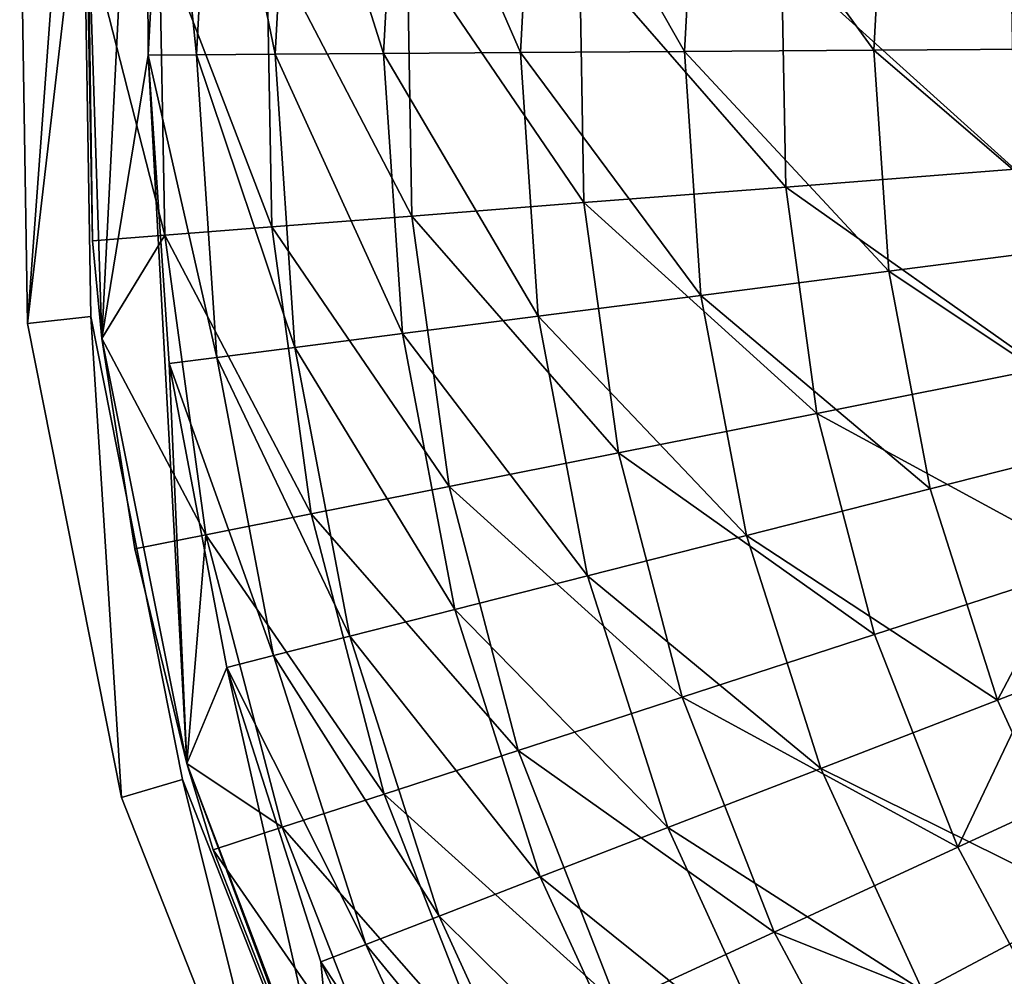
# Model space of a CAD drawing. Header units: millimetres. Extents: x 0 to 127, y 0 to 127.
# Tile 3 of 37: x 0 to 23, y 41 to 64. Entities that reach past the tile are written whole.
import ezdxf

# ---------------------------------------------------------------- set-up
doc = ezdxf.new("R2010")
doc.units = ezdxf.units.MM
doc.header["$LTSCALE"] = 25.4
doc.layers.get('0').update_dxf_attribs({"true_color": 0xff5454})

# ---------------------------------------------------------------- blocks, each defined once
blk = doc.blocks.new('POINT-TONE-8220.STL')
at = {"color": 250, "true_color": 0x262626}
mesh = blk.add_polyface(dxfattribs=at)
corners = [(25.452, 102.825, -123), (23.788, 80.209, -123), (23.603, 91.592, -123), (25.099, 91.482, -123), (26.905, 102.449, -123), (29.278, 113.547, -123), (30.64, 112.918, -123), (34.957, 123.413, -123), (36.185, 122.552, -123), (42.307, 132.107, -123), (43.361, 131.04, -123), (51.09, 139.35, -123), (51.937, 138.111, -123), (61.026, 144.907, -123), (61.638, 143.537, -123), (71.794, 148.601, -123), (72.152, 147.144, -123), (83.049, 150.313, -123), (83.141, 148.815, -123), (94.428, 149.987, -123), (94.251, 148.498, -123), (105.127, 146.201, -123), (105.567, 147.635, -123), (110.366, 144.332, -123), (110.933, 145.72, -123), (115.417, 142, -123), (116.107, 143.332, -123), (124.793, 136.028, -123), (125.709, 137.216, -123), (132.951, 128.479, -123), (134.064, 129.484, -123), (139.63, 119.594, -123), (140.905, 120.385, -123), (144.615, 109.66, -123), (146.011, 110.21, -123), (147.746, 98.995, -123), (149.218, 99.286, -123), (148.923, 87.942, -123), (25.28, 80.368, -123), (26.003, 69.043, -123), (27.442, 69.465, -123), (30.176, 58.451, -123), (31.517, 59.124, -123), (36.174, 48.775, -123), (37.373, 49.676, -123), (43.803, 40.325, -123), (44.822, 41.426, -123), (52.818, 33.373, -123), (53.624, 34.638, -123), (62.929, 28.142, -123), (63.496, 29.531, -123), (73.812, 24.801, -123), (74.122, 26.269, -123), (85.117, 23.457, -123), (85.16, 24.957, -123), (96.48, 24.153, -123), (96.254, 25.636, -123), (107.049, 28.286, -123), (107.536, 26.867, -123), (117.197, 32.82, -123), (117.929, 31.511, -123), (126.373, 39.094, -123), (127.327, 37.937, -123), (134.28, 46.906, -123), (135.426, 45.937, -123), (140.666, 56.003, -123), (141.966, 55.255, -123), (145.325, 66.095, -123), (146.738, 65.591, -123), (148.107, 76.857, -123), (149.587, 76.613, -123), (150.423, 87.966, -123)]
mesh.append_faces([[corners[k] for k in face] for face in [(0, 1, 2), (70, 36, 71)]], dxfattribs={"vtx0": -1, "color": 250})
mesh.append_faces([[corners[k] for k in face] for face in [(3, 0, 4), (4, 5, 6), (6, 7, 8), (8, 9, 10), (10, 11, 12), (12, 13, 14), (14, 15, 16), (16, 17, 18), (18, 19, 20), (20, 19, 21), (21, 22, 23), (23, 24, 25), (25, 26, 27), (27, 28, 29), (29, 30, 31), (31, 32, 33), (33, 34, 35), (35, 36, 37), (1, 38, 39), (38, 1, 3), (39, 40, 41), (41, 42, 43), (43, 44, 45), (45, 46, 47), (47, 48, 49), (49, 50, 51), (51, 52, 53), (53, 54, 55), (55, 57, 58), (58, 59, 60), (60, 61, 62), (62, 63, 64), (64, 65, 66), (66, 67, 68), (68, 69, 70)]], dxfattribs={"vtx0": -1, "vtx1": -1, "color": 250})
mesh.append_faces([[corners[k] for k in face] for face in [(1, 0, 3), (70, 37, 36)]], dxfattribs={"vtx0": -1, "vtx1": -1, "vtx2": -1, "color": 250})
mesh.append_faces([[corners[k] for k in face] for face in [(4, 0, 5), (6, 5, 7), (8, 7, 9), (10, 9, 11), (12, 11, 13), (14, 13, 15), (16, 15, 17), (18, 17, 19), (21, 19, 22), (23, 22, 24), (25, 24, 26), (27, 26, 28), (29, 28, 30), (31, 30, 32), (33, 32, 34), (35, 34, 36), (39, 38, 40), (41, 40, 42), (43, 42, 44), (45, 44, 46), (47, 46, 48), (49, 48, 50), (51, 50, 52), (53, 52, 54), (55, 54, 56), (55, 56, 57), (58, 57, 59), (60, 59, 61), (62, 61, 63), (64, 63, 65), (66, 65, 67), (68, 67, 69), (70, 69, 37)]], dxfattribs={"vtx0": -1, "vtx2": -1, "color": 250})
mesh = blk.add_polyface(dxfattribs=at)
corners = [(23.788, 80.209), (25.28, 80.368), (25.099, 91.482), (26.003, 69.043), (27.442, 69.465), (30.176, 58.451), (31.517, 59.124), (36.174, 48.775), (37.373, 49.676), (43.803, 40.325), (44.822, 41.426), (52.818, 33.373), (53.624, 34.638), (62.929, 28.142), (63.496, 29.531), (73.812, 24.801), (74.122, 26.269), (85.117, 23.457), (85.16, 24.957), (96.48, 24.153), (96.254, 25.636), (107.049, 28.286), (107.536, 26.867), (117.197, 32.82), (117.929, 31.511), (126.373, 39.094), (127.327, 37.937), (134.28, 46.906), (135.426, 45.937), (140.666, 56.003), (141.966, 55.255), (145.325, 66.095), (146.738, 65.591), (148.107, 76.857), (149.587, 76.613), (148.923, 87.942), (149.218, 99.286), (150.423, 87.966), (25.452, 102.825), (23.603, 91.592), (26.905, 102.449), (29.278, 113.547), (30.64, 112.918), (34.957, 123.413), (36.185, 122.552), (42.307, 132.107), (43.361, 131.04), (51.09, 139.35), (51.937, 138.111), (61.026, 144.907), (61.638, 143.537), (71.794, 148.601), (72.152, 147.144), (83.049, 150.313), (83.141, 148.815), (94.428, 149.987), (94.251, 148.498), (105.127, 146.201), (105.567, 147.635), (110.366, 144.332), (110.933, 145.72), (115.417, 142), (116.107, 143.332), (124.793, 136.028), (125.709, 137.216), (132.951, 128.479), (134.064, 129.484), (139.63, 119.594), (140.905, 120.385), (144.615, 109.66), (146.011, 110.21), (147.746, 98.995)]
mesh.append_faces([[corners[k] for k in face] for face in [(36, 34, 37), (0, 38, 39)]], dxfattribs={"vtx0": -1, "color": 250})
mesh.append_faces([[corners[k] for k in face] for face in [(1, 3, 4), (4, 5, 6), (6, 7, 8), (8, 9, 10), (10, 11, 12), (12, 13, 14), (14, 15, 16), (16, 17, 18), (18, 19, 20), (20, 19, 21), (21, 22, 23), (23, 24, 25), (25, 26, 27), (27, 28, 29), (29, 30, 31), (31, 32, 33), (33, 34, 35), (38, 40, 41), (41, 42, 43), (43, 44, 45), (45, 46, 47), (47, 48, 49), (49, 50, 51), (51, 52, 53), (53, 54, 55), (55, 57, 58), (58, 59, 60), (60, 61, 62), (62, 63, 64), (64, 65, 66), (66, 67, 68), (68, 69, 70), (70, 71, 36)]], dxfattribs={"vtx0": -1, "vtx1": -1, "color": 250})
mesh.append_faces([[corners[k] for k in face] for face in [(35, 34, 36), (38, 0, 2)]], dxfattribs={"vtx0": -1, "vtx1": -1, "vtx2": -1, "color": 250})
mesh.append_faces([[corners[k] for k in face] for face in [(0, 1, 2), (1, 0, 3), (4, 3, 5), (6, 5, 7), (8, 7, 9), (10, 9, 11), (12, 11, 13), (14, 13, 15), (16, 15, 17), (18, 17, 19), (21, 19, 22), (23, 22, 24), (25, 24, 26), (27, 26, 28), (29, 28, 30), (31, 30, 32), (33, 32, 34), (38, 2, 40), (41, 40, 42), (43, 42, 44), (45, 44, 46), (47, 46, 48), (49, 48, 50), (51, 50, 52), (53, 52, 54), (55, 54, 56), (55, 56, 57), (58, 57, 59), (60, 59, 61), (62, 61, 63), (64, 63, 65), (66, 65, 67), (68, 67, 69), (70, 69, 71), (36, 71, 35)]], dxfattribs={"vtx0": -1, "vtx2": -1, "color": 250})
at = {"color": 18, "true_color": 0x080808}
mesh = blk.add_polyface(dxfattribs=at)
corners = [(26.566, 100.169, -123), (27.024, 93.798, -123), (26.633, 86.527, -123), (29.568, 109.924, -123), (28.288, 100.969, -123), (30.408, 107.935, -123), (34.135, 119.052, -123), (33.351, 114.595, -123), (37.077, 120.852, -123), (40.142, 127.304, -123), (41.529, 126.614, -123), (47.425, 134.455, -123), (46.643, 131.797, -123), (52.345, 136.326, -123), (55.786, 140.309, -123), (58.551, 140.135, -123), (64.996, 144.708, -123), (65.171, 143.168, -123), (74.805, 147.53, -123), (72.108, 145.381, -123), (79.261, 146.742, -123), (84.945, 148.699, -123), (86.527, 147.23, -123), (95.139, 148.184, -123), (93.798, 146.839, -123), (100.969, 145.575, -123), (105.108, 145.998, -123), (107.935, 143.455, -123), (114.583, 142.2, -123), (114.595, 140.511, -123), (123.302, 136.895, -123), (120.852, 136.786, -123), (126.614, 132.334, -123), (131.03, 130.227, -123), (131.797, 127.22, -123), (137.555, 122.378, -123), (136.326, 121.518, -123), (140.135, 115.312, -123), (142.699, 113.563, -123), (143.168, 108.692, -123), (146.322, 104.02, -123), (145.381, 101.755, -123), (146.742, 94.601, -123), (148.324, 94.012, -123), (147.23, 87.336, -123), (147.297, 73.694, -123), (148.652, 83.81, -123), (25.538, 79.851, -123), (25.21, 90.052, -123), (27.541, 69.842, -123), (27.121, 79.261, -123), (28.482, 72.108, -123), (31.164, 60.3, -123), (30.695, 65.171, -123), (33.728, 58.551, -123), (36.308, 51.484, -123), (37.536, 52.345, -123), (42.833, 43.635, -123), (42.066, 46.643, -123), (47.249, 41.529, -123), (50.56, 36.967, -123), (53.011, 37.077, -123), (59.28, 31.662, -123), (59.268, 33.351, -123), (65.928, 30.408, -123), (68.754, 27.865, -123), (72.894, 28.288, -123), (78.724, 25.679, -123), (80.065, 27.024, -123), (88.918, 25.163, -123), (87.336, 26.633, -123), (94.601, 27.121, -123), (99.057, 26.333, -123), (101.755, 28.482, -123), (108.866, 29.155, -123), (108.692, 30.695, -123), (115.312, 33.728, -123), (118.077, 33.553, -123), (121.518, 37.536, -123), (126.438, 39.408, -123), (127.22, 42.066, -123), (133.721, 46.559, -123), (132.334, 47.249, -123), (136.786, 53.011, -123), (139.728, 54.81, -123), (140.511, 59.268, -123), (144.295, 63.939, -123), (143.455, 65.928, -123), (145.575, 72.894, -123), (146.839, 80.065, -123)]
mesh.append_faces([[corners[k] for k in face] for face in [(45, 43, 46), (0, 47, 48)]], dxfattribs={"vtx0": -1, "color": 18})
mesh.append_faces([[corners[k] for k in face] for face in [(1, 3, 4), (4, 3, 5), (5, 6, 7), (7, 6, 8), (8, 9, 10), (10, 11, 12), (12, 11, 13), (13, 14, 15), (15, 16, 17), (17, 18, 19), (19, 18, 20), (20, 21, 22), (22, 23, 24), (24, 23, 25), (25, 26, 27), (27, 28, 29), (29, 30, 31), (31, 30, 32), (32, 33, 34), (34, 35, 36), (36, 35, 37), (37, 38, 39), (39, 40, 41), (41, 40, 42), (42, 43, 44), (47, 2, 49), (49, 51, 52), (52, 54, 55), (55, 56, 57), (57, 59, 60), (60, 61, 62), (62, 64, 65), (65, 66, 67), (67, 68, 69), (69, 71, 72), (72, 73, 74), (74, 76, 77), (77, 78, 79), (79, 80, 81), (81, 83, 84), (84, 85, 86), (86, 88, 45)]], dxfattribs={"vtx0": -1, "vtx1": -1, "color": 18})
mesh.append_faces([[corners[k] for k in face] for face in [(44, 43, 45), (47, 0, 2)]], dxfattribs={"vtx0": -1, "vtx1": -1, "vtx2": -1, "color": 18})
mesh.append_faces([[corners[k] for k in face] for face in [(0, 1, 2), (1, 0, 3), (5, 3, 6), (8, 6, 9), (10, 9, 11), (13, 11, 14), (15, 14, 16), (17, 16, 18), (20, 18, 21), (22, 21, 23), (25, 23, 26), (27, 26, 28), (29, 28, 30), (32, 30, 33), (34, 33, 35), (37, 35, 38), (39, 38, 40), (42, 40, 43), (49, 2, 50), (49, 50, 51), (52, 51, 53), (52, 53, 54), (55, 54, 56), (57, 56, 58), (57, 58, 59), (60, 59, 61), (62, 61, 63), (62, 63, 64), (65, 64, 66), (67, 66, 68), (69, 68, 70), (69, 70, 71), (72, 71, 73), (74, 73, 75), (74, 75, 76), (77, 76, 78), (79, 78, 80), (81, 80, 82), (81, 82, 83), (84, 83, 85), (86, 85, 87), (86, 87, 88), (45, 88, 89), (45, 89, 44)]], dxfattribs={"vtx0": -1, "vtx2": -1, "color": 18})
mesh = blk.add_polyface(dxfattribs=at)
corners = [(27.024, 93.798, -123), (27.769, 86.534, -115.898), (26.633, 86.527, -123), (28.153, 93.668, -115.898)]
mesh.append_faces([[corners[k] for k in face] for face in [(0, 1, 2), (1, 0, 3)]], dxfattribs={"vtx0": -1, "color": 18})
mesh = blk.add_polyface(dxfattribs=at)
corners = [(28.153, 93.668, -115.898), (29.624, 86.547, -108.949), (27.769, 86.534, -115.898), (29.995, 93.457, -108.949)]
mesh.append_faces([[corners[k] for k in face] for face in [(0, 1, 2), (1, 0, 3)]], dxfattribs={"vtx0": -1, "color": 18})
mesh = blk.add_polyface(dxfattribs=at)
corners = [(29.995, 93.457, -108.949), (32.177, 86.564, -102.225), (29.624, 86.547, -108.949), (32.532, 93.166, -102.225)]
mesh.append_faces([[corners[k] for k in face] for face in [(0, 1, 2), (1, 0, 3)]], dxfattribs={"vtx0": -1, "color": 18})
mesh = blk.add_polyface(dxfattribs=at)
corners = [(32.532, 93.166, -102.225), (35.402, 86.585, -95.796), (32.177, 86.564, -102.225), (35.736, 92.799, -95.796)]
mesh.append_faces([[corners[k] for k in face] for face in [(0, 1, 2), (1, 0, 3)]], dxfattribs={"vtx0": -1, "color": 18})
mesh = blk.add_polyface(dxfattribs=at)
corners = [(35.736, 92.799, -95.796), (39.266, 86.611, -89.729), (35.402, 86.585, -95.796), (39.575, 92.359, -89.729)]
mesh.append_faces([[corners[k] for k in face] for face in [(0, 1, 2), (1, 0, 3)]], dxfattribs={"vtx0": -1, "color": 18})
mesh = blk.add_polyface(dxfattribs=at)
corners = [(39.575, 92.359, -89.729), (43.728, 86.641, -84.088), (39.266, 86.611, -89.729), (44.008, 91.851, -84.088)]
mesh.append_faces([[corners[k] for k in face] for face in [(0, 1, 2), (1, 0, 3)]], dxfattribs={"vtx0": -1, "color": 18})
mesh = blk.add_polyface(dxfattribs=at)
corners = [(44.008, 91.851, -84.088), (48.741, 86.675, -78.931), (43.728, 86.641, -84.088), (48.988, 91.28, -78.931)]
mesh.append_faces([[corners[k] for k in face] for face in [(0, 1, 2), (1, 0, 3)]], dxfattribs={"vtx0": -1, "color": 18})
at = {"color": 250, "true_color": 0x262626}
mesh = blk.add_polyface(dxfattribs=at)
corners = [(23.603, 91.592), (23.788, 80.209, -123), (23.788, 80.209), (23.603, 91.592, -123)]
mesh.append_faces([[corners[k] for k in face] for face in [(0, 1, 2), (1, 0, 3)]], dxfattribs={"vtx0": -1, "color": 250})
mesh = blk.add_polyface(dxfattribs=at)
corners = [(25.099, 91.482, -123), (25.28, 80.368), (25.28, 80.368, -123), (25.099, 91.482)]
mesh.append_faces([[corners[k] for k in face] for face in [(0, 1, 2), (1, 0, 3)]], dxfattribs={"vtx0": -1, "color": 250})
at = {"color": 18, "true_color": 0x080808}
mesh = blk.add_polyface(dxfattribs=at)
corners = [(25.21, 90.052, -123), (25.316, 82.154, -119.5), (25.184, 89.475, -119.5)]
mesh.append_faces([[corners[k] for k in face] for face in [(0, 1, 2)]], dxfattribs={"color": 18})
mesh = blk.add_polyface(dxfattribs=at)
corners = [(25.21, 90.052, -123), (25.538, 79.851, -123), (25.316, 82.154, -119.5)]
mesh.append_faces([[corners[k] for k in face] for face in [(0, 1, 2)]], dxfattribs={"color": 18})
mesh = blk.add_polyface(dxfattribs=at)
corners = [(27.021, 82.286, -111.819), (25.184, 89.475, -119.5), (25.316, 82.154, -119.5), (26.892, 89.404, -111.819)]
mesh.append_faces([[corners[k] for k in face] for face in [(0, 1, 2), (1, 0, 3)]], dxfattribs={"vtx0": -1, "color": 18})
mesh = blk.add_polyface(dxfattribs=at)
corners = [(29.54, 82.481, -104.366), (26.892, 89.404, -111.819), (27.021, 82.286, -111.819), (29.416, 89.3, -104.366)]
mesh.append_faces([[corners[k] for k in face] for face in [(0, 1, 2), (1, 0, 3)]], dxfattribs={"vtx0": -1, "color": 18})
mesh = blk.add_polyface(dxfattribs=at)
corners = [(32.845, 82.737, -97.229), (29.416, 89.3, -104.366), (29.54, 82.481, -104.366), (32.728, 89.164, -97.229)]
mesh.append_faces([[corners[k] for k in face] for face in [(0, 1, 2), (1, 0, 3)]], dxfattribs={"vtx0": -1, "color": 18})
mesh = blk.add_polyface(dxfattribs=at)
corners = [(36.897, 83.052, -90.491), (32.728, 89.164, -97.229), (32.845, 82.737, -97.229), (36.789, 88.997, -90.491)]
mesh.append_faces([[corners[k] for k in face] for face in [(0, 1, 2), (1, 0, 3)]], dxfattribs={"vtx0": -1, "color": 18})
mesh = blk.add_polyface(dxfattribs=at)
corners = [(41.648, 83.42, -84.229), (36.789, 88.997, -90.491), (36.897, 83.052, -90.491), (41.551, 88.8, -84.229)]
mesh.append_faces([[corners[k] for k in face] for face in [(0, 1, 2), (1, 0, 3)]], dxfattribs={"vtx0": -1, "color": 18})
mesh = blk.add_polyface(dxfattribs=at)
corners = [(47.045, 83.838, -78.517), (41.551, 88.8, -84.229), (41.648, 83.42, -84.229), (46.959, 88.578, -78.517)]
mesh.append_faces([[corners[k] for k in face] for face in [(0, 1, 2), (1, 0, 3)]], dxfattribs={"vtx0": -1, "color": 18})
mesh = blk.add_polyface(dxfattribs=at)
corners = [(26.633, 86.527, -123), (28.249, 79.406, -115.898), (27.121, 79.261, -123), (27.769, 86.534, -115.898)]
mesh.append_faces([[corners[k] for k in face] for face in [(0, 1, 2), (1, 0, 3)]], dxfattribs={"vtx0": -1, "color": 18})
mesh = blk.add_polyface(dxfattribs=at)
corners = [(27.769, 86.534, -115.898), (30.088, 79.642, -108.949), (28.249, 79.406, -115.898), (29.624, 86.547, -108.949)]
mesh.append_faces([[corners[k] for k in face] for face in [(0, 1, 2), (1, 0, 3)]], dxfattribs={"vtx0": -1, "color": 18})
mesh = blk.add_polyface(dxfattribs=at)
corners = [(29.624, 86.547, -108.949), (32.621, 79.967, -102.225), (30.088, 79.642, -108.949), (32.177, 86.564, -102.225)]
mesh.append_faces([[corners[k] for k in face] for face in [(0, 1, 2), (1, 0, 3)]], dxfattribs={"vtx0": -1, "color": 18})
mesh = blk.add_polyface(dxfattribs=at)
corners = [(32.177, 86.564, -102.225), (35.82, 80.377, -95.796), (32.621, 79.967, -102.225), (35.402, 86.585, -95.796)]
mesh.append_faces([[corners[k] for k in face] for face in [(0, 1, 2), (1, 0, 3)]], dxfattribs={"vtx0": -1, "color": 18})
mesh = blk.add_polyface(dxfattribs=at)
corners = [(35.402, 86.585, -95.796), (39.652, 80.868, -89.729), (35.82, 80.377, -95.796), (39.266, 86.611, -89.729)]
mesh.append_faces([[corners[k] for k in face] for face in [(0, 1, 2), (1, 0, 3)]], dxfattribs={"vtx0": -1, "color": 18})
mesh = blk.add_polyface(dxfattribs=at)
corners = [(39.266, 86.611, -89.729), (44.077, 81.436, -84.088), (39.652, 80.868, -89.729), (43.728, 86.641, -84.088)]
mesh.append_faces([[corners[k] for k in face] for face in [(0, 1, 2), (1, 0, 3)]], dxfattribs={"vtx0": -1, "color": 18})
mesh = blk.add_polyface(dxfattribs=at)
corners = [(43.728, 86.641, -84.088), (49.05, 82.073, -78.931), (44.077, 81.436, -84.088), (48.741, 86.675, -78.931)]
mesh.append_faces([[corners[k] for k in face] for face in [(0, 1, 2), (1, 0, 3)]], dxfattribs={"vtx0": -1, "color": 18})
mesh = blk.add_polyface(dxfattribs=at)
corners = [(47.69, 79.143, -78.517), (41.648, 83.42, -84.229), (42.381, 78.089, -84.229), (47.045, 83.838, -78.517)]
mesh.append_faces([[corners[k] for k in face] for face in [(0, 1, 2), (1, 0, 3)]], dxfattribs={"vtx0": -1, "color": 18})
mesh = blk.add_polyface(dxfattribs=at)
corners = [(42.381, 78.089, -84.229), (36.897, 83.052, -90.491), (37.707, 77.161, -90.491), (41.648, 83.42, -84.229)]
mesh.append_faces([[corners[k] for k in face] for face in [(0, 1, 2), (1, 0, 3)]], dxfattribs={"vtx0": -1, "color": 18})
mesh = blk.add_polyface(dxfattribs=at)
corners = [(37.707, 77.161, -90.491), (32.845, 82.737, -97.229), (33.72, 76.37, -97.229), (36.897, 83.052, -90.491)]
mesh.append_faces([[corners[k] for k in face] for face in [(0, 1, 2), (1, 0, 3)]], dxfattribs={"vtx0": -1, "color": 18})
mesh = blk.add_polyface(dxfattribs=at)
corners = [(33.72, 76.37, -97.229), (29.54, 82.481, -104.366), (30.469, 75.724, -104.366), (32.845, 82.737, -97.229)]
mesh.append_faces([[corners[k] for k in face] for face in [(0, 1, 2), (1, 0, 3)]], dxfattribs={"vtx0": -1, "color": 18})
mesh = blk.add_polyface(dxfattribs=at)
corners = [(30.469, 75.724, -104.366), (27.021, 82.286, -111.819), (27.991, 75.233, -111.819), (29.54, 82.481, -104.366)]
mesh.append_faces([[corners[k] for k in face] for face in [(0, 1, 2), (1, 0, 3)]], dxfattribs={"vtx0": -1, "color": 18})
mesh = blk.add_polyface(dxfattribs=at)
corners = [(27.021, 82.286, -111.819), (25.316, 82.154, -119.5), (25.538, 79.851, -119.5)]
mesh.append_faces([[corners[k] for k in face] for face in [(0, 1, 2)]], dxfattribs={"color": 18})
mesh = blk.add_polyface(dxfattribs=at)
corners = [(25.316, 82.154, -119.5), (25.538, 79.851, -123), (25.538, 79.851, -119.5)]
mesh.append_faces([[corners[k] for k in face] for face in [(0, 1, 2)]], dxfattribs={"color": 18})
mesh = blk.add_polyface(dxfattribs=at)
corners = [(27.021, 82.286, -111.819), (25.538, 79.851, -119.5), (27.991, 75.233, -111.819)]
mesh.append_faces([[corners[k] for k in face] for face in [(0, 1, 2)]], dxfattribs={"color": 18})
mesh = blk.add_polyface(dxfattribs=at)
corners = [(44.077, 81.436, -84.088), (49.912, 77.543, -78.931), (45.052, 76.31, -84.088), (49.05, 82.073, -78.931)]
mesh.append_faces([[corners[k] for k in face] for face in [(0, 1, 2), (1, 0, 3)]], dxfattribs={"vtx0": -1, "color": 18})
mesh = blk.add_polyface(dxfattribs=at)
corners = [(39.652, 80.868, -89.729), (45.052, 76.31, -84.088), (40.727, 75.214, -89.729), (44.077, 81.436, -84.088)]
mesh.append_faces([[corners[k] for k in face] for face in [(0, 1, 2), (1, 0, 3)]], dxfattribs={"vtx0": -1, "color": 18})
mesh = blk.add_polyface(dxfattribs=at)
corners = [(35.82, 80.377, -95.796), (40.727, 75.214, -89.729), (36.982, 74.264, -95.796), (39.652, 80.868, -89.729)]
mesh.append_faces([[corners[k] for k in face] for face in [(0, 1, 2), (1, 0, 3)]], dxfattribs={"vtx0": -1, "color": 18})
at = {"color": 250, "true_color": 0x262626}
mesh = blk.add_polyface(dxfattribs=at)
corners = [(25.28, 80.368, -123), (27.442, 69.465), (27.442, 69.465, -123), (25.28, 80.368)]
mesh.append_faces([[corners[k] for k in face] for face in [(0, 1, 2), (1, 0, 3)]], dxfattribs={"vtx0": -1, "color": 250})
at = {"color": 18, "true_color": 0x080808}
mesh = blk.add_polyface(dxfattribs=at)
corners = [(32.621, 79.967, -102.225), (36.982, 74.264, -95.796), (33.856, 73.471, -102.225), (35.82, 80.377, -95.796)]
mesh.append_faces([[corners[k] for k in face] for face in [(0, 1, 2), (1, 0, 3)]], dxfattribs={"vtx0": -1, "color": 18})
at = {"color": 250, "true_color": 0x262626}
mesh = blk.add_polyface(dxfattribs=at)
corners = [(23.788, 80.209), (26.003, 69.043, -123), (26.003, 69.043), (23.788, 80.209, -123)]
mesh.append_faces([[corners[k] for k in face] for face in [(0, 1, 2), (1, 0, 3)]], dxfattribs={"vtx0": -1, "color": 250})
at = {"color": 18, "true_color": 0x080808}
mesh = blk.add_polyface(dxfattribs=at)
corners = [(25.538, 79.851, -119.5), (26.314, 74.9, -119.5), (27.991, 75.233, -111.819)]
mesh.append_faces([[corners[k] for k in face] for face in [(0, 1, 2)]], dxfattribs={"color": 18})
mesh = blk.add_polyface(dxfattribs=at)
corners = [(25.538, 79.851, -123), (27.541, 69.842, -123), (27.541, 69.842, -119.5)]
mesh.append_faces([[corners[k] for k in face] for face in [(0, 1, 2)]], dxfattribs={"color": 18})
mesh = blk.add_polyface(dxfattribs=at)
corners = [(25.538, 79.851, -123), (27.541, 69.842, -119.5), (26.314, 74.9, -119.5)]
mesh.append_faces([[corners[k] for k in face] for face in [(0, 1, 2)]], dxfattribs={"color": 18})
mesh = blk.add_polyface(dxfattribs=at)
corners = [(25.538, 79.851, -123), (26.314, 74.9, -119.5), (25.538, 79.851, -119.5)]
mesh.append_faces([[corners[k] for k in face] for face in [(0, 1, 2)]], dxfattribs={"color": 18})
mesh = blk.add_polyface(dxfattribs=at)
corners = [(30.088, 79.642, -108.949), (33.856, 73.471, -102.225), (31.381, 72.843, -108.949), (32.621, 79.967, -102.225)]
mesh.append_faces([[corners[k] for k in face] for face in [(0, 1, 2), (1, 0, 3)]], dxfattribs={"vtx0": -1, "color": 18})
mesh = blk.add_polyface(dxfattribs=at)
corners = [(28.249, 79.406, -115.898), (31.381, 72.843, -108.949), (29.584, 72.387, -115.898), (30.088, 79.642, -108.949)]
mesh.append_faces([[corners[k] for k in face] for face in [(0, 1, 2), (1, 0, 3)]], dxfattribs={"vtx0": -1, "color": 18})
mesh = blk.add_polyface(dxfattribs=at)
corners = [(27.121, 79.261, -123), (29.584, 72.387, -115.898), (28.482, 72.108, -123), (28.249, 79.406, -115.898)]
mesh.append_faces([[corners[k] for k in face] for face in [(0, 1, 2), (1, 0, 3)]], dxfattribs={"vtx0": -1, "color": 18})
mesh = blk.add_polyface(dxfattribs=at)
corners = [(48.887, 74.556, -78.517), (42.381, 78.089, -84.229), (43.74, 72.882, -84.229), (47.69, 79.143, -78.517)]
mesh.append_faces([[corners[k] for k in face] for face in [(0, 1, 2), (1, 0, 3)]], dxfattribs={"vtx0": -1, "color": 18})
mesh = blk.add_polyface(dxfattribs=at)
corners = [(43.74, 72.882, -84.229), (37.707, 77.161, -90.491), (39.208, 71.408, -90.491), (42.381, 78.089, -84.229)]
mesh.append_faces([[corners[k] for k in face] for face in [(0, 1, 2), (1, 0, 3)]], dxfattribs={"vtx0": -1, "color": 18})
mesh = blk.add_polyface(dxfattribs=at)
corners = [(49.912, 77.543, -78.931), (46.638, 71.34, -84.088), (45.052, 76.31, -84.088), (51.314, 73.149, -78.931)]
mesh.append_faces([[corners[k] for k in face] for face in [(0, 1, 2), (1, 0, 3)]], dxfattribs={"vtx0": -1, "color": 18})
mesh = blk.add_polyface(dxfattribs=at)
corners = [(39.208, 71.408, -90.491), (33.72, 76.37, -97.229), (35.343, 70.15, -97.229), (37.707, 77.161, -90.491)]
mesh.append_faces([[corners[k] for k in face] for face in [(0, 1, 2), (1, 0, 3)]], dxfattribs={"vtx0": -1, "color": 18})
mesh = blk.add_polyface(dxfattribs=at)
corners = [(35.343, 70.15, -97.229), (30.469, 75.724, -104.366), (32.191, 69.125, -104.366), (33.72, 76.37, -97.229)]
mesh.append_faces([[corners[k] for k in face] for face in [(0, 1, 2), (1, 0, 3)]], dxfattribs={"vtx0": -1, "color": 18})
mesh = blk.add_polyface(dxfattribs=at)
corners = [(40.727, 75.214, -89.729), (46.638, 71.34, -84.088), (42.477, 69.73, -89.729), (45.052, 76.31, -84.088)]
mesh.append_faces([[corners[k] for k in face] for face in [(0, 1, 2), (1, 0, 3)]], dxfattribs={"vtx0": -1, "color": 18})
mesh = blk.add_polyface(dxfattribs=at)
corners = [(32.191, 69.125, -104.366), (27.991, 75.233, -111.819), (29.788, 68.344, -111.819), (30.469, 75.724, -104.366)]
mesh.append_faces([[corners[k] for k in face] for face in [(0, 1, 2), (1, 0, 3)]], dxfattribs={"vtx0": -1, "color": 18})
mesh = blk.add_polyface(dxfattribs=at)
corners = [(27.991, 75.233, -111.819), (26.314, 74.9, -119.5), (27.541, 69.842, -119.5)]
mesh.append_faces([[corners[k] for k in face] for face in [(0, 1, 2)]], dxfattribs={"color": 18})
mesh = blk.add_polyface(dxfattribs=at)
corners = [(27.991, 75.233, -111.819), (27.541, 69.842, -119.5), (29.788, 68.344, -111.819)]
mesh.append_faces([[corners[k] for k in face] for face in [(0, 1, 2)]], dxfattribs={"color": 18})
mesh = blk.add_polyface(dxfattribs=at)
corners = [(36.982, 74.264, -95.796), (42.477, 69.73, -89.729), (38.874, 68.335, -95.796), (40.727, 75.214, -89.729)]
mesh.append_faces([[corners[k] for k in face] for face in [(0, 1, 2), (1, 0, 3)]], dxfattribs={"vtx0": -1, "color": 18})
mesh = blk.add_polyface(dxfattribs=at)
corners = [(45.705, 67.872, -84.229), (48.887, 74.556, -78.517), (43.74, 72.882, -84.229), (50.618, 70.143, -78.517)]
mesh.append_faces([[corners[k] for k in face] for face in [(0, 1, 2), (1, 0, 3)]], dxfattribs={"vtx0": -1, "color": 18})
mesh = blk.add_polyface(dxfattribs=at)
corners = [(33.856, 73.471, -102.225), (38.874, 68.335, -95.796), (35.866, 67.172, -102.225), (36.982, 74.264, -95.796)]
mesh.append_faces([[corners[k] for k in face] for face in [(0, 1, 2), (1, 0, 3)]], dxfattribs={"vtx0": -1, "color": 18})
mesh = blk.add_polyface(dxfattribs=at)
corners = [(31.381, 72.843, -108.949), (35.866, 67.172, -102.225), (33.484, 66.25, -108.949), (33.856, 73.471, -102.225)]
mesh.append_faces([[corners[k] for k in face] for face in [(0, 1, 2), (1, 0, 3)]], dxfattribs={"vtx0": -1, "color": 18})
mesh = blk.add_polyface(dxfattribs=at)
corners = [(51.314, 73.149, -78.931), (48.811, 66.597, -84.088), (46.638, 71.34, -84.088), (53.235, 68.956, -78.931)]
mesh.append_faces([[corners[k] for k in face] for face in [(0, 1, 2), (1, 0, 3)]], dxfattribs={"vtx0": -1, "color": 18})
mesh = blk.add_polyface(dxfattribs=at)
corners = [(29.584, 72.387, -115.898), (33.484, 66.25, -108.949), (31.755, 65.581, -115.898), (31.381, 72.843, -108.949)]
mesh.append_faces([[corners[k] for k in face] for face in [(0, 1, 2), (1, 0, 3)]], dxfattribs={"vtx0": -1, "color": 18})
mesh = blk.add_polyface(dxfattribs=at)
corners = [(45.705, 67.872, -84.229), (39.208, 71.408, -90.491), (41.379, 65.872, -90.491), (43.74, 72.882, -84.229)]
mesh.append_faces([[corners[k] for k in face] for face in [(0, 1, 2), (1, 0, 3)]], dxfattribs={"vtx0": -1, "color": 18})
mesh = blk.add_polyface(dxfattribs=at)
corners = [(28.482, 72.108, -123), (31.755, 65.581, -115.898), (30.695, 65.171, -123), (29.584, 72.387, -115.898)]
mesh.append_faces([[corners[k] for k in face] for face in [(0, 1, 2), (1, 0, 3)]], dxfattribs={"vtx0": -1, "color": 18})
mesh = blk.add_polyface(dxfattribs=at)
corners = [(41.379, 65.872, -90.491), (35.343, 70.15, -97.229), (37.69, 64.167, -97.229), (39.208, 71.408, -90.491)]
mesh.append_faces([[corners[k] for k in face] for face in [(0, 1, 2), (1, 0, 3)]], dxfattribs={"vtx0": -1, "color": 18})
mesh = blk.add_polyface(dxfattribs=at)
corners = [(42.477, 69.73, -89.729), (48.811, 66.597, -84.088), (44.874, 64.497, -89.729), (46.638, 71.34, -84.088)]
mesh.append_faces([[corners[k] for k in face] for face in [(0, 1, 2), (1, 0, 3)]], dxfattribs={"vtx0": -1, "color": 18})
mesh = blk.add_polyface(dxfattribs=at)
corners = [(37.69, 64.167, -97.229), (32.191, 69.125, -104.366), (34.681, 62.776, -104.366), (35.343, 70.15, -97.229)]
mesh.append_faces([[corners[k] for k in face] for face in [(0, 1, 2), (1, 0, 3)]], dxfattribs={"vtx0": -1, "color": 18})
mesh = blk.add_polyface(dxfattribs=at)
corners = [(48.248, 63.13, -84.229), (50.618, 70.143, -78.517), (45.705, 67.872, -84.229), (52.858, 65.966, -78.517)]
mesh.append_faces([[corners[k] for k in face] for face in [(0, 1, 2), (1, 0, 3)]], dxfattribs={"vtx0": -1, "color": 18})
mesh = blk.add_polyface(dxfattribs=at)
corners = [(27.541, 69.842, -119.5), (28.162, 67.815, -119.5), (29.788, 68.344, -111.819)]
mesh.append_faces([[corners[k] for k in face] for face in [(0, 1, 2)]], dxfattribs={"color": 18})
mesh = blk.add_polyface(dxfattribs=at)
corners = [(27.541, 69.842, -123), (28.162, 67.815, -119.5), (27.541, 69.842, -119.5)]
mesh.append_faces([[corners[k] for k in face] for face in [(0, 1, 2)]], dxfattribs={"color": 18})
mesh = blk.add_polyface(dxfattribs=at)
corners = [(27.541, 69.842, -123), (30.836, 60.998, -119.5), (28.162, 67.815, -119.5)]
mesh.append_faces([[corners[k] for k in face] for face in [(0, 1, 2)]], dxfattribs={"color": 18})
mesh = blk.add_polyface(dxfattribs=at)
corners = [(27.541, 69.842, -123), (31.164, 60.3, -123), (30.836, 60.998, -119.5)]
mesh.append_faces([[corners[k] for k in face] for face in [(0, 1, 2)]], dxfattribs={"color": 18})
mesh = blk.add_polyface(dxfattribs=at)
corners = [(38.874, 68.335, -95.796), (44.874, 64.497, -89.729), (41.465, 62.678, -95.796), (42.477, 69.73, -89.729)]
mesh.append_faces([[corners[k] for k in face] for face in [(0, 1, 2), (1, 0, 3)]], dxfattribs={"vtx0": -1, "color": 18})
at = {"color": 250, "true_color": 0x262626}
mesh = blk.add_polyface(dxfattribs=at)
corners = [(27.442, 69.465, -123), (31.517, 59.124), (31.517, 59.124, -123), (27.442, 69.465)]
mesh.append_faces([[corners[k] for k in face] for face in [(0, 1, 2), (1, 0, 3)]], dxfattribs={"vtx0": -1, "color": 250})
at = {"color": 18, "true_color": 0x080808}
mesh = blk.add_polyface(dxfattribs=at)
corners = [(34.681, 62.776, -104.366), (29.788, 68.344, -111.819), (32.388, 61.715, -111.819), (32.191, 69.125, -104.366)]
mesh.append_faces([[corners[k] for k in face] for face in [(0, 1, 2), (1, 0, 3)]], dxfattribs={"vtx0": -1, "color": 18})
at = {"color": 250, "true_color": 0x262626}
mesh = blk.add_polyface(dxfattribs=at)
corners = [(26.003, 69.043), (30.176, 58.451, -123), (30.176, 58.451), (26.003, 69.043, -123)]
mesh.append_faces([[corners[k] for k in face] for face in [(0, 1, 2), (1, 0, 3)]], dxfattribs={"vtx0": -1, "color": 250})
at = {"color": 18, "true_color": 0x080808}
mesh = blk.add_polyface(dxfattribs=at)
corners = [(32.388, 61.715, -111.819), (28.162, 67.815, -119.5), (30.836, 60.998, -119.5), (29.788, 68.344, -111.819)]
mesh.append_faces([[corners[k] for k in face] for face in [(0, 1, 2), (1, 0, 3)]], dxfattribs={"vtx0": -1, "color": 18})
mesh = blk.add_polyface(dxfattribs=at)
corners = [(35.866, 67.172, -102.225), (41.465, 62.678, -95.796), (38.62, 61.16, -102.225), (38.874, 68.335, -95.796)]
mesh.append_faces([[corners[k] for k in face] for face in [(0, 1, 2), (1, 0, 3)]], dxfattribs={"vtx0": -1, "color": 18})
mesh = blk.add_polyface(dxfattribs=at)
corners = [(48.248, 63.13, -84.229), (41.379, 65.872, -90.491), (44.189, 60.632, -90.491), (45.705, 67.872, -84.229)]
mesh.append_faces([[corners[k] for k in face] for face in [(0, 1, 2), (1, 0, 3)]], dxfattribs={"vtx0": -1, "color": 18})
mesh = blk.add_polyface(dxfattribs=at)
corners = [(33.484, 66.25, -108.949), (38.62, 61.16, -102.225), (36.367, 59.959, -108.949), (35.866, 67.172, -102.225)]
mesh.append_faces([[corners[k] for k in face] for face in [(0, 1, 2), (1, 0, 3)]], dxfattribs={"vtx0": -1, "color": 18})
mesh = blk.add_polyface(dxfattribs=at)
corners = [(44.874, 64.497, -89.729), (51.54, 62.15, -84.088), (47.885, 59.591, -89.729), (48.811, 66.597, -84.088)]
mesh.append_faces([[corners[k] for k in face] for face in [(0, 1, 2), (1, 0, 3)]], dxfattribs={"vtx0": -1, "color": 18})
mesh = blk.add_polyface(dxfattribs=at)
corners = [(31.755, 65.581, -115.898), (36.367, 59.959, -108.949), (34.731, 59.086, -115.898), (33.484, 66.25, -108.949)]
mesh.append_faces([[corners[k] for k in face] for face in [(0, 1, 2), (1, 0, 3)]], dxfattribs={"vtx0": -1, "color": 18})
mesh = blk.add_polyface(dxfattribs=at)
corners = [(44.189, 60.632, -90.491), (37.69, 64.167, -97.229), (40.728, 58.503, -97.229), (41.379, 65.872, -90.491)]
mesh.append_faces([[corners[k] for k in face] for face in [(0, 1, 2), (1, 0, 3)]], dxfattribs={"vtx0": -1, "color": 18})
mesh = blk.add_polyface(dxfattribs=at)
corners = [(30.695, 65.171, -123), (34.731, 59.086, -115.898), (33.728, 58.551, -123), (31.755, 65.581, -115.898)]
mesh.append_faces([[corners[k] for k in face] for face in [(0, 1, 2), (1, 0, 3)]], dxfattribs={"vtx0": -1, "color": 18})

msp = doc.modelspace()

# ---------------------------------------------------------------- block references
at = {"color": 0}
msp.add_blockref('POINT-TONE-8220.STL', (-23.603, -23.457, 123), dxfattribs=at)

doc.saveas('drawing.dxf')
